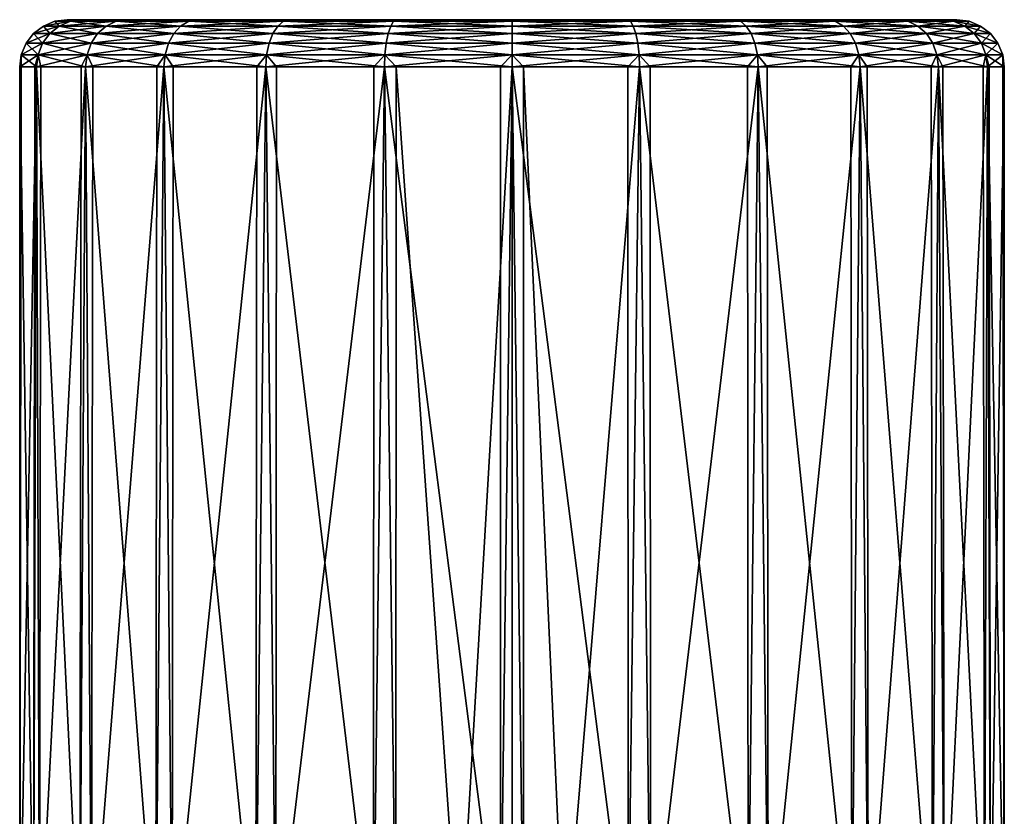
# Model space of a CAD drawing. Extents: x -0.15 to 0.15, y -0.185 to 0.033.
# Tile 127 of 127: x 0.065 to 0.085, y 0.017 to 0.033. Entities that reach past the tile are written whole.
import ezdxf

# ---------------------------------------------------------------- set-up
doc = ezdxf.new("R2010")
doc.units = 0
doc.layers.add('mesh', color=7, linetype='CONTINUOUS')

msp = doc.modelspace()

# ---------------------------------------------------------------- meshes
at = {"layer": 'mesh'}
mesh = msp.add_polyface(dxfattribs=at)
corners = [(0.064987, 0.032615, 0.035317), (0.064954, 0.032356, 0.035308), (0.065048, 0.032356, 0.035083), (0.064634, 0.032615, 0.038), (0.0646, 0.032356, 0.038), (0.064632, 0.032356, 0.037758), (0.064987, 0.032615, 0.040683), (0.064954, 0.032356, 0.040692), (0.064923, 0.032356, 0.04045), (0.06592, 0.033356, 0.035567), (0.0656, 0.033356, 0.038), (0.065341, 0.033322, 0.038), (0.06592, 0.033356, 0.040433), (0.06567, 0.033322, 0.0405), (0.065437, 0.033222, 0.040562), (0.066426, 0.033222, 0.04295), (0.06567, 0.033322, 0.0355), (0.0651, 0.033222, 0.038), (0.065237, 0.033063, 0.040616), (0.066247, 0.033063, 0.043054), (0.066109, 0.032856, 0.043133), (0.065437, 0.033222, 0.035438), (0.064893, 0.033063, 0.038), (0.065084, 0.032856, 0.040657), (0.066023, 0.032615, 0.043183), (0.065237, 0.033063, 0.035384), (0.064734, 0.032856, 0.038), (0.0659, 0.032356, 0.042975), (0.065084, 0.032856, 0.035343), (0.066247, 0.033063, 0.032946), (0.066109, 0.032856, 0.032867), (0.065993, 0.032356, 0.0328), (0.066023, 0.032615, 0.032817)]
mesh.append_faces([[corners[k] for k in face] for face in [(0, 1, 2, 2), (3, 4, 5, 5), (6, 7, 8, 8), (9, 10, 11, 11), (10, 12, 13, 13), (13, 11, 10, 10), (13, 14, 11, 11), (15, 14, 13, 13), (11, 16, 9, 9), (11, 17, 16, 16), (14, 17, 11, 11), (14, 18, 17, 17), (19, 18, 14, 14), (19, 20, 18, 18), (17, 21, 16, 16), (17, 22, 21, 21), (18, 22, 17, 17), (18, 23, 22, 22), (20, 23, 18, 18), (20, 24, 23, 23), (22, 25, 21, 21), (22, 26, 25, 25), (23, 26, 22, 22), (23, 6, 26, 26), (24, 6, 23, 23), (24, 7, 6, 6), (27, 7, 24, 24), (25, 28, 29, 29), (26, 28, 25, 25), (26, 3, 28, 28), (6, 3, 26, 26), (6, 4, 3, 3), (8, 4, 6, 6), (28, 0, 30, 30), (3, 0, 28, 28), (3, 1, 0, 0), (5, 1, 3, 3), (0, 31, 32, 32), (2, 31, 0, 0)]])
mesh = msp.add_polyface(dxfattribs=at)
corners = [(0.066023, 0.032615, 0.032817), (0.065993, 0.032356, 0.0328), (0.066142, 0.032356, 0.032607), (0.066023, 0.032615, 0.043183), (0.065993, 0.032356, 0.0432), (0.0659, 0.032356, 0.042975), (0.06767, 0.032615, 0.04533), (0.067646, 0.032356, 0.045354), (0.067498, 0.032356, 0.045161), (0.068353, 0.033356, 0.031353), (0.066859, 0.033356, 0.0333), (0.066635, 0.033322, 0.033171), (0.06592, 0.033356, 0.035567), (0.06567, 0.033322, 0.0355), (0.06592, 0.033356, 0.040433), (0.066859, 0.033356, 0.0427), (0.066635, 0.033322, 0.042829), (0.068353, 0.033356, 0.044647), (0.06817, 0.033322, 0.04483), (0.068, 0.033222, 0.045), (0.06567, 0.033322, 0.0405), (0.066426, 0.033222, 0.04295), (0.067853, 0.033063, 0.045147), (0.066247, 0.033063, 0.043054), (0.065437, 0.033222, 0.040562), (0.067741, 0.032856, 0.045259), (0.066109, 0.032856, 0.043133), (0.065437, 0.033222, 0.035438), (0.06817, 0.033322, 0.03117), (0.066426, 0.033222, 0.03305), (0.065237, 0.033063, 0.035384), (0.068, 0.033222, 0.031), (0.066247, 0.033063, 0.032946), (0.067853, 0.033063, 0.030853), (0.066109, 0.032856, 0.032867), (0.065084, 0.032856, 0.035343), (0.067741, 0.032856, 0.030741), (0.064987, 0.032615, 0.035317), (0.06767, 0.032615, 0.03067), (0.067646, 0.032356, 0.030646), (0.075, 0.033356, 0.038), (0.0656, 0.033356, 0.038)]
mesh.append_faces([[corners[k] for k in face] for face in [(0, 1, 2, 2), (3, 4, 5, 5), (6, 7, 8, 8), (9, 10, 11, 11), (10, 12, 13, 13), (14, 15, 16, 16), (15, 17, 18, 18), (18, 16, 15, 15), (18, 19, 16, 16), (16, 20, 14, 14), (16, 21, 20, 20), (19, 21, 16, 16), (19, 22, 21, 21), (21, 23, 24, 24), (22, 23, 21, 21), (22, 25, 23, 23), (25, 26, 23, 23), (25, 6, 26, 26), (13, 11, 10, 10), (13, 27, 11, 11), (6, 3, 26, 26), (6, 4, 3, 3), (8, 4, 6, 6), (11, 28, 9, 9), (11, 29, 28, 28), (27, 29, 11, 11), (27, 30, 29, 29), (29, 31, 28, 28), (29, 32, 31, 31), (30, 32, 29, 29), (32, 33, 31, 31), (32, 34, 33, 33), (35, 34, 32, 32), (34, 36, 33, 33), (34, 0, 36, 36), (37, 0, 34, 34), (0, 38, 36, 36), (0, 39, 38, 38), (2, 39, 0, 0), (40, 41, 12, 12)]])
mesh = msp.add_polyface(dxfattribs=at)
corners = [(0.069817, 0.032615, 0.046977), (0.0698, 0.032356, 0.047007), (0.069607, 0.032356, 0.046858), (0.072567, 0.033356, 0.02892), (0.0703, 0.033356, 0.029859), (0.070171, 0.033322, 0.029635), (0.068353, 0.033356, 0.031353), (0.06817, 0.033322, 0.03117), (0.068353, 0.033356, 0.044647), (0.0703, 0.033356, 0.046141), (0.070171, 0.033322, 0.046365), (0.0725, 0.033322, 0.04733), (0.06817, 0.033322, 0.04483), (0.07005, 0.033222, 0.046574), (0.072438, 0.033222, 0.047563), (0.068, 0.033222, 0.045), (0.069946, 0.033063, 0.046753), (0.072384, 0.033063, 0.047763), (0.067853, 0.033063, 0.045147), (0.069867, 0.032856, 0.046891), (0.072343, 0.032856, 0.047916), (0.072317, 0.032615, 0.048013), (0.067741, 0.032856, 0.045259), (0.06767, 0.032615, 0.04533), (0.067646, 0.032356, 0.045354), (0.068, 0.033222, 0.031), (0.07005, 0.033222, 0.029426), (0.067853, 0.033063, 0.030853), (0.069946, 0.033063, 0.029247), (0.067741, 0.032856, 0.030741), (0.069867, 0.032856, 0.029109), (0.06767, 0.032615, 0.03067), (0.069817, 0.032615, 0.029023), (0.072343, 0.032856, 0.028084), (0.0698, 0.032356, 0.028993), (0.067839, 0.032356, 0.030498), (0.070025, 0.032356, 0.0289), (0.072308, 0.032356, 0.027954), (0.075, 0.033356, 0.038), (0.066859, 0.033356, 0.0427), (0.06592, 0.033356, 0.040433), (0.06592, 0.033356, 0.035567), (0.066859, 0.033356, 0.0333), (0.0656, 0.033356, 0.038)]
mesh.append_faces([[corners[k] for k in face] for face in [(0, 1, 2, 2), (3, 4, 5, 5), (4, 6, 7, 7), (8, 9, 10, 10), (11, 10, 9, 9), (10, 12, 8, 8), (10, 13, 12, 12), (14, 13, 10, 10), (13, 15, 12, 12), (13, 16, 15, 15), (17, 16, 13, 13), (16, 18, 15, 15), (16, 19, 18, 18), (20, 19, 16, 16), (20, 21, 19, 19), (19, 22, 18, 18), (19, 0, 22, 22), (21, 0, 19, 19), (21, 1, 0, 0), (0, 23, 22, 22), (0, 24, 23, 23), (2, 24, 0, 0), (7, 5, 4, 4), (7, 25, 5, 5), (25, 26, 5, 5), (25, 27, 26, 26), (27, 28, 26, 26), (27, 29, 28, 28), (29, 30, 28, 28), (29, 31, 30, 30), (30, 32, 33, 33), (31, 32, 30, 30), (31, 34, 32, 32), (35, 34, 31, 31), (36, 37, 32, 32), (38, 39, 40, 40), (38, 8, 39, 39), (38, 41, 42, 42), (40, 43, 38, 38), (38, 6, 4, 4)]])
mesh = msp.add_polyface(dxfattribs=at)
corners = [(0.072317, 0.032615, 0.048013), (0.072308, 0.032356, 0.048046), (0.072083, 0.032356, 0.047952), (0.075, 0.033356, 0.0286), (0.072567, 0.033356, 0.02892), (0.0725, 0.033322, 0.02867), (0.0703, 0.033356, 0.046141), (0.072567, 0.033356, 0.04708), (0.0725, 0.033322, 0.04733), (0.075, 0.033322, 0.047659), (0.075, 0.033222, 0.0479), (0.072438, 0.033222, 0.047563), (0.070171, 0.033322, 0.046365), (0.075, 0.033063, 0.048107), (0.072384, 0.033063, 0.047763), (0.07005, 0.033222, 0.046574), (0.075, 0.032856, 0.048266), (0.072343, 0.032856, 0.047916), (0.069946, 0.033063, 0.046753), (0.075, 0.032615, 0.048366), (0.074758, 0.032356, 0.048368), (0.0698, 0.032356, 0.047007), (0.070171, 0.033322, 0.029635), (0.07005, 0.033222, 0.029426), (0.072438, 0.033222, 0.028437), (0.075, 0.033322, 0.028341), (0.069946, 0.033063, 0.029247), (0.072384, 0.033063, 0.028237), (0.075, 0.033222, 0.0281), (0.069867, 0.032856, 0.029109), (0.072343, 0.032856, 0.028084), (0.075, 0.033063, 0.027893), (0.075, 0.032856, 0.027734), (0.072317, 0.032615, 0.027987), (0.069817, 0.032615, 0.029023), (0.072308, 0.032356, 0.027954), (0.075, 0.032615, 0.027634), (0.075, 0.032356, 0.0276), (0.07255, 0.032356, 0.027923), (0.075, 0.033356, 0.038), (0.075, 0.033356, 0.0474), (0.068353, 0.033356, 0.044647), (0.0703, 0.033356, 0.029859), (0.066859, 0.033356, 0.0333), (0.068353, 0.033356, 0.031353)]
mesh.append_faces([[corners[k] for k in face] for face in [(0, 1, 2, 2), (3, 4, 5, 5), (6, 7, 8, 8), (9, 8, 7, 7), (9, 10, 8, 8), (8, 11, 12, 12), (10, 11, 8, 8), (10, 13, 11, 11), (11, 14, 15, 15), (13, 14, 11, 11), (13, 16, 14, 14), (14, 17, 18, 18), (16, 17, 14, 14), (16, 19, 17, 17), (19, 0, 17, 17), (19, 1, 0, 0), (20, 1, 19, 19), (2, 21, 0, 0), (22, 5, 4, 4), (22, 23, 5, 5), (5, 24, 25, 25), (23, 24, 5, 5), (23, 26, 24, 24), (24, 27, 28, 28), (26, 27, 24, 24), (26, 29, 27, 27), (27, 30, 31, 31), (29, 30, 27, 27), (30, 32, 31, 31), (30, 33, 32, 32), (34, 33, 30, 30), (34, 35, 33, 33), (33, 36, 32, 32), (33, 37, 36, 36), (38, 37, 33, 33), (39, 7, 6, 6), (39, 40, 7, 7), (6, 41, 39, 39), (39, 42, 4, 4), (43, 44, 39, 39)]])
mesh = msp.add_polyface(dxfattribs=at)
corners = [(0.0797, 0.033356, 0.029859), (0.077433, 0.033356, 0.02892), (0.0775, 0.033322, 0.02867), (0.075, 0.033356, 0.0286), (0.075, 0.033322, 0.028341), (0.072567, 0.033356, 0.04708), (0.075, 0.033356, 0.0474), (0.075, 0.033322, 0.047659), (0.077433, 0.033356, 0.04708), (0.0775, 0.033322, 0.04733), (0.079829, 0.033322, 0.046365), (0.077562, 0.033222, 0.047563), (0.07995, 0.033222, 0.046574), (0.075, 0.033222, 0.0479), (0.077616, 0.033063, 0.047763), (0.080054, 0.033063, 0.046753), (0.075, 0.033063, 0.048107), (0.077657, 0.032856, 0.047916), (0.080133, 0.032856, 0.046891), (0.075, 0.032856, 0.048266), (0.077683, 0.032615, 0.048013), (0.080183, 0.032615, 0.046977), (0.075, 0.032615, 0.048366), (0.075, 0.032356, 0.0484), (0.07745, 0.032356, 0.048077), (0.0725, 0.033322, 0.02867), (0.075, 0.033222, 0.0281), (0.072438, 0.033222, 0.028437), (0.077562, 0.033222, 0.028437), (0.075, 0.033063, 0.027893), (0.072384, 0.033063, 0.028237), (0.077616, 0.033063, 0.028237), (0.075, 0.032856, 0.027734), (0.077657, 0.032856, 0.028084), (0.075, 0.032615, 0.027634), (0.077683, 0.032615, 0.027987), (0.077692, 0.032356, 0.027954), (0.075242, 0.032356, 0.027632), (0.075, 0.033356, 0.038), (0.0797, 0.033356, 0.046141), (0.072567, 0.033356, 0.02892), (0.081647, 0.033356, 0.031353)]
mesh.append_faces([[corners[k] for k in face] for face in [(0, 1, 2, 2), (1, 3, 4, 4), (5, 6, 7, 7), (6, 8, 9, 9), (10, 9, 8, 8), (9, 7, 6, 6), (9, 11, 7, 7), (12, 11, 9, 9), (11, 13, 7, 7), (11, 14, 13, 13), (15, 14, 11, 11), (14, 16, 13, 13), (14, 17, 16, 16), (18, 17, 14, 14), (17, 19, 16, 16), (17, 20, 19, 19), (21, 20, 17, 17), (20, 22, 19, 19), (20, 23, 22, 22), (24, 23, 20, 20), (25, 4, 3, 3), (4, 2, 1, 1), (4, 26, 2, 2), (27, 26, 4, 4), (26, 28, 2, 2), (26, 29, 28, 28), (30, 29, 26, 26), (29, 31, 28, 28), (29, 32, 31, 31), (32, 33, 31, 31), (32, 34, 33, 33), (34, 35, 33, 33), (34, 36, 35, 35), (37, 36, 34, 34), (38, 39, 8, 8), (8, 6, 38, 38), (38, 1, 0, 0), (38, 3, 1, 1), (40, 3, 38, 38), (0, 41, 38, 38)]])
mesh = msp.add_polyface(dxfattribs=at)
corners = [(0.081647, 0.033356, 0.031353), (0.0797, 0.033356, 0.029859), (0.079829, 0.033322, 0.029635), (0.077433, 0.033356, 0.04708), (0.0797, 0.033356, 0.046141), (0.079829, 0.033322, 0.046365), (0.081647, 0.033356, 0.044647), (0.08183, 0.033322, 0.04483), (0.07995, 0.033222, 0.046574), (0.0775, 0.033322, 0.04733), (0.082, 0.033222, 0.045), (0.082147, 0.033063, 0.045147), (0.080054, 0.033063, 0.046753), (0.077562, 0.033222, 0.047563), (0.082259, 0.032856, 0.045259), (0.080133, 0.032856, 0.046891), (0.077616, 0.033063, 0.047763), (0.08233, 0.032615, 0.04533), (0.080183, 0.032615, 0.046977), (0.077657, 0.032856, 0.047916), (0.0802, 0.032356, 0.047007), (0.077692, 0.032356, 0.048046), (0.077683, 0.032615, 0.048013), (0.079975, 0.032356, 0.0471), (0.0775, 0.033322, 0.02867), (0.077562, 0.033222, 0.028437), (0.08183, 0.033322, 0.03117), (0.07995, 0.033222, 0.029426), (0.077616, 0.033063, 0.028237), (0.080054, 0.033063, 0.029247), (0.082, 0.033222, 0.031), (0.077657, 0.032856, 0.028084), (0.080133, 0.032856, 0.029109), (0.082147, 0.033063, 0.030853), (0.077683, 0.032615, 0.027987), (0.080183, 0.032615, 0.029023), (0.082259, 0.032856, 0.030741), (0.0802, 0.032356, 0.028993), (0.077917, 0.032356, 0.028048), (0.080393, 0.032356, 0.029142), (0.082354, 0.032356, 0.030646), (0.08408, 0.033356, 0.035567), (0.0844, 0.033356, 0.038), (0.075, 0.033356, 0.038), (0.083141, 0.033356, 0.0427), (0.083141, 0.033356, 0.0333)]
mesh.append_faces([[corners[k] for k in face] for face in [(0, 1, 2, 2), (3, 4, 5, 5), (4, 6, 7, 7), (5, 8, 9, 9), (10, 8, 5, 5), (10, 11, 8, 8), (8, 12, 13, 13), (11, 12, 8, 8), (11, 14, 12, 12), (12, 15, 16, 16), (14, 15, 12, 12), (14, 17, 15, 15), (15, 18, 19, 19), (17, 18, 15, 15), (17, 20, 18, 18), (18, 21, 22, 22), (23, 21, 18, 18), (24, 2, 1, 1), (24, 25, 2, 2), (2, 26, 0, 0), (2, 27, 26, 26), (25, 27, 2, 2), (25, 28, 27, 27), (27, 29, 30, 30), (28, 29, 27, 27), (28, 31, 29, 29), (29, 32, 33, 33), (31, 32, 29, 29), (31, 34, 32, 32), (32, 35, 36, 36), (34, 35, 32, 32), (34, 37, 35, 35), (38, 37, 34, 34), (39, 40, 35, 35), (7, 5, 4, 4), (7, 10, 5, 5), (41, 42, 43, 43), (43, 6, 4, 4), (44, 6, 43, 43), (43, 0, 45, 45)]])
mesh = msp.add_polyface(dxfattribs=at)
corners = [(0.08408, 0.033356, 0.035567), (0.083141, 0.033356, 0.0333), (0.083365, 0.033322, 0.033171), (0.081647, 0.033356, 0.031353), (0.08183, 0.033322, 0.03117), (0.081647, 0.033356, 0.044647), (0.083141, 0.033356, 0.0427), (0.083365, 0.033322, 0.042829), (0.083753, 0.033063, 0.043054), (0.082147, 0.033063, 0.045147), (0.082, 0.033222, 0.045), (0.083891, 0.032856, 0.043133), (0.082259, 0.032856, 0.045259), (0.083977, 0.032615, 0.043183), (0.08233, 0.032615, 0.04533), (0.082354, 0.032356, 0.045354), (0.083858, 0.032356, 0.043393), (0.082161, 0.032356, 0.045502), (0.0802, 0.032356, 0.047007), (0.082, 0.033222, 0.031), (0.07995, 0.033222, 0.029426), (0.08433, 0.033322, 0.0355), (0.083574, 0.033222, 0.03305), (0.082147, 0.033063, 0.030853), (0.080054, 0.033063, 0.029247), (0.083753, 0.033063, 0.032946), (0.082259, 0.032856, 0.030741), (0.080133, 0.032856, 0.029109), (0.083891, 0.032856, 0.032867), (0.08233, 0.032615, 0.03067), (0.080183, 0.032615, 0.029023), (0.082354, 0.032356, 0.030646), (0.08433, 0.033322, 0.0405), (0.084563, 0.033222, 0.040562), (0.083977, 0.032615, 0.032817), (0.084007, 0.032356, 0.0328), (0.082502, 0.032356, 0.030839), (0.08183, 0.033322, 0.04483), (0.083574, 0.033222, 0.04295), (0.084763, 0.033063, 0.040616), (0.075, 0.033356, 0.038), (0.08408, 0.033356, 0.040433), (0.0844, 0.033356, 0.038)]
mesh.append_faces([[corners[k] for k in face] for face in [(0, 1, 2, 2), (1, 3, 4, 4), (5, 6, 7, 7), (8, 9, 10, 10), (8, 11, 9, 9), (11, 12, 9, 9), (11, 13, 12, 12), (13, 14, 12, 12), (13, 15, 14, 14), (16, 15, 13, 13), (17, 18, 14, 14), (4, 2, 1, 1), (4, 19, 2, 2), (20, 19, 4, 4), (2, 21, 0, 0), (2, 22, 21, 21), (19, 22, 2, 2), (19, 23, 22, 22), (24, 23, 19, 19), (23, 25, 22, 22), (23, 26, 25, 25), (27, 26, 23, 23), (26, 28, 25, 25), (26, 29, 28, 28), (30, 29, 26, 26), (30, 31, 29, 29), (32, 7, 6, 6), (32, 33, 7, 7), (29, 34, 28, 28), (29, 35, 34, 34), (36, 35, 29, 29), (7, 37, 5, 5), (7, 38, 37, 37), (33, 38, 7, 7), (38, 10, 37, 37), (38, 8, 10, 10), (39, 8, 38, 38), (40, 41, 6, 6), (40, 42, 41, 41), (40, 1, 0, 0)]])
mesh = msp.add_polyface(dxfattribs=at)
corners = [(0.0844, 0.033356, 0.038), (0.08408, 0.033356, 0.035567), (0.08433, 0.033322, 0.0355), (0.083141, 0.033356, 0.0427), (0.08408, 0.033356, 0.040433), (0.08433, 0.033322, 0.0405), (0.084659, 0.033322, 0.038), (0.084916, 0.032856, 0.040657), (0.083891, 0.032856, 0.043133), (0.083753, 0.033063, 0.043054), (0.085013, 0.032615, 0.040683), (0.085366, 0.032615, 0.038), (0.085046, 0.032356, 0.040692), (0.083977, 0.032615, 0.043183), (0.084007, 0.032356, 0.0432), (0.084952, 0.032356, 0.040917), (0.084563, 0.033222, 0.035438), (0.083574, 0.033222, 0.03305), (0.083753, 0.033063, 0.032946), (0.0849, 0.033222, 0.038), (0.084763, 0.033063, 0.035384), (0.083891, 0.032856, 0.032867), (0.084563, 0.033222, 0.040562), (0.085107, 0.033063, 0.038), (0.084916, 0.032856, 0.035343), (0.083977, 0.032615, 0.032817), (0.084763, 0.033063, 0.040616), (0.083574, 0.033222, 0.04295), (0.085266, 0.032856, 0.038), (0.085013, 0.032615, 0.035317), (0.085046, 0.032356, 0.035308), (0.0841, 0.032356, 0.033025), (0.0854, 0.032356, 0.038), (0.085077, 0.032356, 0.03555)]
mesh.append_faces([[corners[k] for k in face] for face in [(0, 1, 2, 2), (3, 4, 5, 5), (4, 0, 6, 6), (7, 8, 9, 9), (7, 10, 8, 8), (11, 10, 7, 7), (11, 12, 10, 10), (10, 13, 8, 8), (10, 14, 13, 13), (15, 14, 10, 10), (2, 6, 0, 0), (2, 16, 6, 6), (17, 16, 2, 2), (17, 18, 16, 16), (6, 5, 4, 4), (6, 19, 5, 5), (16, 19, 6, 6), (16, 20, 19, 19), (18, 20, 16, 16), (18, 21, 20, 20), (19, 22, 5, 5), (19, 23, 22, 22), (20, 23, 19, 19), (20, 24, 23, 23), (21, 24, 20, 20), (21, 25, 24, 24), (22, 26, 27, 27), (23, 26, 22, 22), (23, 28, 26, 26), (24, 28, 23, 23), (24, 29, 28, 28), (25, 29, 24, 24), (25, 30, 29, 29), (31, 30, 25, 25), (26, 7, 9, 9), (28, 7, 26, 26), (28, 11, 7, 7), (29, 11, 28, 28), (29, 32, 11, 11), (33, 32, 29, 29)]])
mesh = msp.add_polyface(dxfattribs=at)
corners = [(0.072317, 0.032615, 0.027987), (0.072308, 0.032356, 0.027954), (0.07255, 0.032356, 0.027923), (0.069817, 0.032615, 0.029023), (0.0698, 0.032356, 0.028993), (0.070025, 0.032356, 0.0289), (0.06767, 0.032615, 0.03067), (0.067646, 0.032356, 0.030646), (0.067839, 0.032356, 0.030498), (0.07389, 0.013256, 0.027659), (0.075, 0.032356, 0.0276), (0.072546, 0.013256, 0.027894), (0.070014, 0.013256, 0.028873), (0.074755, 0.013256, 0.048397), (0.072308, 0.032356, 0.048046), (0.074758, 0.032356, 0.048368), (0.072072, 0.013256, 0.047979), (0.072083, 0.032356, 0.047952), (0.0698, 0.032356, 0.047007), (0.069589, 0.013256, 0.046881), (0.069607, 0.032356, 0.046858), (0.067646, 0.032356, 0.045354), (0.067475, 0.013256, 0.045178), (0.067498, 0.032356, 0.045161), (0.065993, 0.032356, 0.0432), (0.065873, 0.013256, 0.042986), (0.0659, 0.032356, 0.042975), (0.064954, 0.032356, 0.040692), (0.064894, 0.013256, 0.040454), (0.064923, 0.032356, 0.04045), (0.0646, 0.032356, 0.038), (0.064603, 0.013256, 0.037755), (0.064632, 0.032356, 0.037758), (0.064954, 0.032356, 0.035308), (0.065021, 0.013256, 0.035072), (0.065048, 0.032356, 0.035083), (0.065993, 0.032356, 0.0328), (0.066119, 0.013256, 0.032589), (0.066142, 0.032356, 0.032607), (0.067822, 0.013256, 0.030475), (0.066185, 0.013256, 0.035611), (0.066165, 0.013256, 0.035789), (0.066137, 0.013256, 0.036343), (0.067017, 0.013256, 0.041849), (0.066555, 0.013256, 0.041193), (0.066667, 0.013256, 0.041405)]
mesh.append_faces([[corners[k] for k in face] for face in [(0, 1, 2, 2), (3, 4, 5, 5), (6, 7, 8, 8), (2, 9, 10, 10), (2, 11, 9, 9), (1, 11, 2, 2), (1, 12, 11, 11), (13, 14, 15, 15), (16, 14, 13, 13), (16, 17, 14, 14), (16, 18, 17, 17), (19, 18, 16, 16), (19, 20, 18, 18), (19, 21, 20, 20), (22, 21, 19, 19), (22, 23, 21, 21), (22, 24, 23, 23), (25, 24, 22, 22), (25, 26, 24, 24), (25, 27, 26, 26), (28, 27, 25, 25), (28, 29, 27, 27), (28, 30, 29, 29), (31, 30, 28, 28), (31, 32, 30, 30), (31, 33, 32, 32), (34, 33, 31, 31), (34, 35, 33, 33), (34, 36, 35, 35), (37, 36, 34, 34), (37, 38, 36, 36), (37, 7, 38, 38), (39, 7, 37, 37), (39, 8, 7, 7), (39, 4, 8, 8), (12, 4, 39, 39), (12, 5, 4, 4), (1, 5, 12, 12), (40, 41, 42, 42), (43, 44, 45, 45)]])
mesh = msp.add_polyface(dxfattribs=at)
corners = [(0.085013, 0.032615, 0.035317), (0.085046, 0.032356, 0.035308), (0.085077, 0.032356, 0.03555), (0.083977, 0.032615, 0.032817), (0.084007, 0.032356, 0.0328), (0.0841, 0.032356, 0.033025), (0.08233, 0.032615, 0.03067), (0.082354, 0.032356, 0.030646), (0.082502, 0.032356, 0.030839), (0.080183, 0.032615, 0.029023), (0.0802, 0.032356, 0.028993), (0.080393, 0.032356, 0.029142), (0.077683, 0.032615, 0.027987), (0.077692, 0.032356, 0.027954), (0.077917, 0.032356, 0.028048), (0.075, 0.032615, 0.027634), (0.075, 0.032356, 0.0276), (0.075242, 0.032356, 0.027632), (0.075, 0.032615, 0.048366), (0.075, 0.032356, 0.0484), (0.074758, 0.032356, 0.048368), (0.077683, 0.032615, 0.048013), (0.077692, 0.032356, 0.048046), (0.07745, 0.032356, 0.048077), (0.080183, 0.032615, 0.046977), (0.0802, 0.032356, 0.047007), (0.079975, 0.032356, 0.0471), (0.08233, 0.032615, 0.04533), (0.082354, 0.032356, 0.045354), (0.082161, 0.032356, 0.045502), (0.083977, 0.032615, 0.043183), (0.084007, 0.032356, 0.0432), (0.083858, 0.032356, 0.043393), (0.085013, 0.032615, 0.040683), (0.085046, 0.032356, 0.040692), (0.084952, 0.032356, 0.040917), (0.085366, 0.032615, 0.038), (0.0854, 0.032356, 0.038), (0.085368, 0.032356, 0.038242), (0.075245, 0.013351, 0.027613), (0.07611, 0.013256, 0.027659), (0.075, 0.013378, 0.0276), (0.077928, 0.013256, 0.028021), (0.080411, 0.013256, 0.029119), (0.082525, 0.013256, 0.030822), (0.084127, 0.013256, 0.033014), (0.085106, 0.013256, 0.035546), (0.085397, 0.013256, 0.038245), (0.084979, 0.013256, 0.040928), (0.083881, 0.013256, 0.043411), (0.082178, 0.013256, 0.045525), (0.079986, 0.013256, 0.047127), (0.077454, 0.013256, 0.048106), (0.074755, 0.013256, 0.048397)]
mesh.append_faces([[corners[k] for k in face] for face in [(0, 1, 2, 2), (3, 4, 5, 5), (6, 7, 8, 8), (9, 10, 11, 11), (12, 13, 14, 14), (15, 16, 17, 17), (18, 19, 20, 20), (21, 22, 23, 23), (24, 25, 26, 26), (27, 28, 29, 29), (30, 31, 32, 32), (33, 34, 35, 35), (36, 37, 38, 38), (38, 34, 36, 36), (39, 17, 16, 16), (40, 13, 17, 17), (16, 41, 39, 39), (42, 14, 13, 13), (42, 10, 14, 14), (43, 11, 10, 10), (43, 7, 11, 11), (44, 8, 7, 7), (44, 4, 8, 8), (45, 5, 4, 4), (45, 1, 5, 5), (46, 2, 1, 1), (46, 37, 2, 2), (47, 38, 37, 37), (47, 34, 38, 38), (48, 35, 34, 34), (48, 31, 35, 35), (49, 32, 31, 31), (49, 28, 32, 32), (50, 29, 28, 28), (50, 25, 29, 29), (51, 26, 25, 25), (51, 22, 26, 26), (52, 23, 22, 22), (52, 19, 23, 23), (53, 20, 19, 19)]])
mesh = msp.add_polyface(dxfattribs=at)
corners = [(0.07611, 0.013256, 0.027659), (0.075242, 0.032356, 0.027632), (0.075245, 0.013351, 0.027613), (0.077928, 0.013256, 0.028021), (0.077692, 0.032356, 0.027954), (0.075, 0.032356, 0.0276), (0.07389, 0.013256, 0.027659), (0.075, 0.013378, 0.0276), (0.080411, 0.013256, 0.029119), (0.0802, 0.032356, 0.028993), (0.082525, 0.013256, 0.030822), (0.082354, 0.032356, 0.030646), (0.084127, 0.013256, 0.033014), (0.084007, 0.032356, 0.0328), (0.085106, 0.013256, 0.035546), (0.085046, 0.032356, 0.035308), (0.085397, 0.013256, 0.038245), (0.0854, 0.032356, 0.038), (0.084979, 0.013256, 0.040928), (0.085046, 0.032356, 0.040692), (0.083881, 0.013256, 0.043411), (0.084007, 0.032356, 0.0432), (0.082178, 0.013256, 0.045525), (0.082354, 0.032356, 0.045354), (0.079986, 0.013256, 0.047127), (0.0802, 0.032356, 0.047007), (0.077454, 0.013256, 0.048106), (0.077692, 0.032356, 0.048046), (0.074755, 0.013256, 0.048397), (0.075, 0.032356, 0.0484), (0.080705, 0.013256, 0.030452), (0.0809, 0.013256, 0.030685), (0.080234, 0.013256, 0.029891), (0.080586, 0.013256, 0.030311), (0.079509, 0.013256, 0.029309), (0.079967, 0.013256, 0.029677), (0.07936, 0.013256, 0.02919), (0.083847, 0.013256, 0.039997), (0.083716, 0.013256, 0.040487), (0.083876, 0.013256, 0.039735), (0.083938, 0.013256, 0.037982), (0.083879, 0.013256, 0.036301), (0.0685, 0.013256, 0.042419), (0.0815, 0.013256, 0.042419), (0.083796, 0.013256, 0.035545), (0.083845, 0.013256, 0.035989), (0.083698, 0.013256, 0.034644), (0.083649, 0.013256, 0.034186), (0.082893, 0.013256, 0.031991), (0.083142, 0.013256, 0.032058), (0.082717, 0.013256, 0.03195), (0.081639, 0.013256, 0.031567), (0.081779, 0.013256, 0.031672), (0.081526, 0.013256, 0.031433), (0.082382, 0.013256, 0.031871), (0.08194, 0.013256, 0.031743), (0.082744, 0.013256, 0.042059), (0.082846, 0.013256, 0.041978), (0.082993, 0.013256, 0.041814), (0.083621, 0.013256, 0.040842), (0.083431, 0.013256, 0.041196)]
mesh.append_faces([[corners[k] for k in face] for face in [(0, 1, 2, 2), (3, 4, 0, 0), (5, 6, 7, 7), (8, 9, 3, 3), (10, 11, 8, 8), (12, 13, 10, 10), (14, 15, 12, 12), (16, 17, 14, 14), (18, 19, 16, 16), (20, 21, 18, 18), (22, 23, 20, 20), (24, 25, 22, 22), (26, 27, 24, 24), (28, 29, 26, 26), (10, 30, 31, 31), (8, 32, 33, 33), (8, 34, 35, 35), (8, 36, 34, 34), (18, 37, 38, 38), (18, 39, 37, 37), (16, 39, 18, 18), (16, 40, 39, 39), (14, 41, 40, 40), (42, 22, 43, 43), (42, 24, 22, 22), (42, 28, 26, 26), (14, 44, 45, 45), (46, 44, 14, 14), (14, 47, 46, 46), (10, 48, 49, 49), (50, 48, 10, 10), (10, 51, 52, 52), (10, 53, 51, 51), (10, 54, 50, 50), (10, 55, 54, 54), (10, 52, 55, 55), (41, 39, 40, 40), (56, 57, 58, 58), (39, 38, 37, 37), (59, 38, 60, 60)]])

doc.saveas('drawing.dxf')
